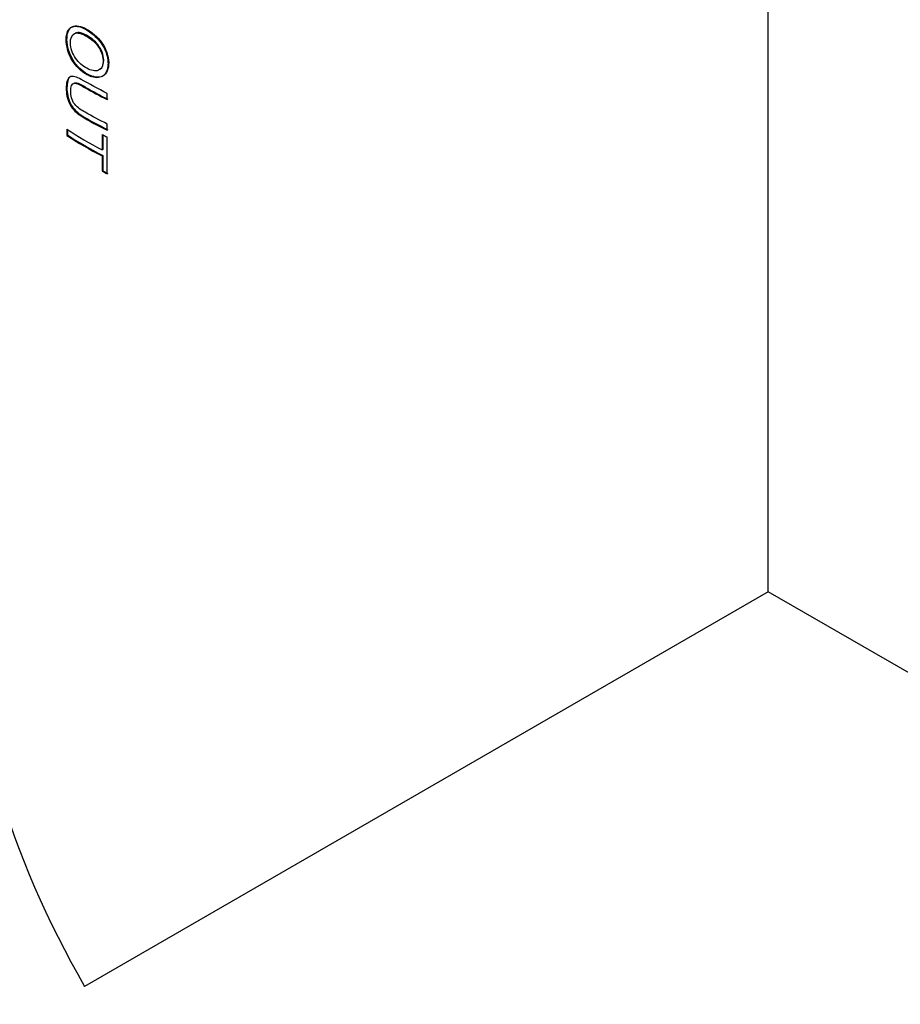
# Paper-space layout 'Invenitec-A4' of a CAD drawing. Header units: millimetres. Extents: x -55 to 247, y -30 to 262.
# Tile 11 of 14: x 199 to 213, y 128 to 144. Entities that reach past the tile are written whole.
import ezdxf

# ---------------------------------------------------------------- set-up
doc = ezdxf.new("R2010")
doc.units = ezdxf.units.MM
doc.layers.add('Default', color=7, linetype='Continuous')
doc.layers.add('FET-15T-15T', color=7, linetype='Continuous')

# ---------------------------------------------------------------- blocks, each defined once
blk = doc.blocks.new('SE')
at = {"layer": 'FET-15T-15T', "color": 7, "linetype": 'Continuous'}
for p, q in [((266.509, 79.568), (266.509, 97.049)), ((255.502, 87.759), (255.502, 87.861)), ((254.829, 87.265), (254.829, 87.163)), ((254.842, 87.257), (254.842, 87.17)), ((255.502, 87.25), (255.502, 87.352)), ((254.842, 87.17), (254.829, 87.163)), ((255.419, 87.179), (255.419, 86.923)), ((255.43, 87.173), (255.43, 86.931)), ((255.502, 86.523), (255.502, 87.137)), ((255.43, 86.931), (255.419, 86.923)), ((255.43, 86.828), (255.419, 86.821)), ((255.419, 86.821), (255.419, 86.565)), ((255.43, 86.828), (255.43, 86.573)), ((255.43, 86.573), (255.419, 86.565)), ((266.509, 79.568), (255.126, 72.997)), ((281.534, 70.893), (266.509, 79.568))]:
    blk.add_line(p, q, dxfattribs=at)
for centre, major_axis, start_param, end_param in [((259.841, 89.804), (-6.667, 0), 0.720171, 0.845588), ((259.841, 89.702), (-6.667, 0), 0.720171, 0.845588), ((259.841, 89.702), (-6.65, 0), 0.720171, 0.845588), ((259.841, 90.06), (-6.668, 0), 0.845588, 0.862234), ((259.841, 89.446), (-6.668, 0), 0.845588, 0.862234), ((259.841, 89.446), (-6.65, 0), 0.845588, 0.862235), ((259.841, 75.719), (4.715, -8.166), 3.926991, 4.712389)]:
    blk.add_ellipse(centre, major_axis=major_axis, ratio=0.57735, start_param=start_param, end_param=end_param, dxfattribs=at)
for points, knots in [([(255.176, 88.182), (255.265, 88.133), (255.359, 88.115), (255.494, 88.187), (255.529, 88.274), (255.524, 88.482), (255.484, 88.603), (255.341, 88.808), (255.245, 88.884), (255.068, 88.984), (254.98, 89.004), (254.859, 88.939), (254.83, 88.855), (254.834, 88.649), (254.868, 88.524), (254.998, 88.311), (255.086, 88.23), (255.176, 88.182)], [0, 0, 0, 0, 0.125, 0.125, 0.25, 0.25, 0.375, 0.375, 0.5, 0.5, 0.625, 0.625, 0.75, 0.75, 0.875, 0.875, 1, 1, 1, 1]), ([(255.163, 88.174), (255.177, 88.167), (255.191, 88.16), (255.204, 88.154), (255.218, 88.148), (255.232, 88.143), (255.245, 88.139), (255.284, 88.126), (255.324, 88.121), (255.359, 88.126), (255.388, 88.129), (255.414, 88.14), (255.436, 88.157), (255.448, 88.166), (255.458, 88.177), (255.468, 88.189), (255.487, 88.214), (255.501, 88.246), (255.508, 88.282), (255.512, 88.301), (255.514, 88.323), (255.515, 88.345), (255.516, 88.369), (255.515, 88.394), (255.512, 88.42), (255.507, 88.46), (255.497, 88.502), (255.482, 88.544), (255.466, 88.587), (255.445, 88.63), (255.419, 88.67), (255.394, 88.71), (255.364, 88.748), (255.332, 88.781), (255.292, 88.824), (255.248, 88.86), (255.205, 88.889), (255.184, 88.904), (255.163, 88.917), (255.141, 88.929), (255.1, 88.952), (255.06, 88.968), (255.022, 88.975), (255.003, 88.979), (254.984, 88.981), (254.967, 88.98), (254.939, 88.979), (254.915, 88.971), (254.894, 88.957), (254.883, 88.949), (254.874, 88.94), (254.865, 88.929), (254.848, 88.907), (254.835, 88.878), (254.828, 88.845), (254.824, 88.827), (254.821, 88.809), (254.82, 88.789), (254.819, 88.769), (254.818, 88.748), (254.82, 88.727), (254.821, 88.706), (254.823, 88.684), (254.827, 88.661), (254.833, 88.621), (254.844, 88.58), (254.859, 88.539), (254.866, 88.518), (254.874, 88.498), (254.884, 88.478), (254.902, 88.438), (254.926, 88.398), (254.952, 88.363), (254.979, 88.326), (255.009, 88.292), (255.041, 88.263), (255.072, 88.234), (255.105, 88.209), (255.138, 88.189), (255.147, 88.184), (255.155, 88.179), (255.163, 88.174)], [0, 0, 0, 0, 0.01904, 0.01904, 0.01904, 0.037922, 0.037922, 0.037922, 0.093835, 0.093835, 0.093835, 0.138892, 0.138892, 0.138892, 0.162917, 0.162917, 0.162917, 0.212462, 0.212462, 0.212462, 0.239698, 0.239698, 0.239698, 0.269653, 0.269653, 0.269653, 0.316393, 0.316393, 0.316393, 0.364064, 0.364064, 0.364064, 0.411732, 0.411732, 0.411732, 0.472462, 0.472462, 0.472462, 0.502217, 0.502217, 0.502217, 0.560263, 0.560263, 0.560263, 0.589422, 0.589422, 0.589422, 0.635178, 0.635178, 0.635178, 0.659042, 0.659042, 0.659042, 0.707406, 0.707406, 0.707406, 0.732537, 0.732537, 0.732537, 0.757645, 0.757645, 0.757645, 0.782793, 0.782793, 0.782793, 0.827357, 0.827357, 0.827357, 0.849303, 0.849303, 0.849303, 0.894179, 0.894179, 0.894179, 0.94143, 0.94143, 0.94143, 0.988404, 0.988404, 0.988404, 1, 1, 1, 1]), ([(255.164, 88.28), (255.232, 88.244), (255.303, 88.224), (255.409, 88.27), (255.437, 88.335), (255.43, 88.493), (255.395, 88.588), (255.281, 88.735), (255.208, 88.785), (255.075, 88.86), (255.008, 88.881), (254.911, 88.839), (254.887, 88.776), (254.892, 88.619), (254.924, 88.524), (255.029, 88.369), (255.097, 88.316), (255.164, 88.28)], [0, 0, 0, 0, 0.125, 0.125, 0.25, 0.25, 0.375, 0.375, 0.5, 0.5, 0.625, 0.625, 0.75, 0.75, 0.875, 0.875, 1, 1, 1, 1]), ([(255.383, 88.263), (255.426, 88.291), (255.448, 88.35), (255.442, 88.5), (255.407, 88.594), (255.294, 88.742), (255.221, 88.792), (255.088, 88.867), (255.021, 88.888), (254.97, 88.866), (254.969, 88.865), (254.967, 88.864)], [0.1376517, 0.1376517, 0.1376517, 0.1376517, 0.25, 0.25, 0.375, 0.375, 0.5, 0.5, 0.625, 0.625, 0.6297052, 0.6297052, 0.6297052, 0.6297052]), ([(255.502, 87.861), (255.351, 87.936), (255.205, 88.021), (254.996, 88.134), (254.924, 88.163), (254.832, 88.106), (254.819, 88.027), (254.819, 87.865), (254.834, 87.769), (254.926, 87.592), (254.998, 87.531), (255.206, 87.399), (255.351, 87.325), (255.502, 87.25)], [0, 0, 0, 0, 0.25, 0.25, 0.375, 0.375, 0.5, 0.5, 0.625, 0.625, 0.75, 0.75, 1, 1, 1, 1]), ([(254.896, 88.144), (254.896, 88.144), (254.895, 88.144), (254.847, 88.118), (254.833, 88.04), (254.831, 87.878), (254.845, 87.782), (254.936, 87.603), (255.008, 87.54), (255.217, 87.406), (255.362, 87.333), (255.514, 87.258)], [0.3736909, 0.3736909, 0.3736909, 0.3736909, 0.375, 0.375, 0.5, 0.5, 0.625, 0.625, 0.75, 0.75, 1, 1, 1, 1]), ([(255.502, 87.352), (255.375, 87.416), (255.251, 87.48), (255.073, 87.584), (255.011, 87.618), (254.91, 87.744), (254.894, 87.831), (254.893, 87.969), (254.913, 88.03), (255.013, 88.032), (255.075, 87.989), (255.253, 87.888), (255.375, 87.821), (255.502, 87.759)], [0, 0, 0, 0, 0.25, 0.25, 0.375, 0.375, 0.5, 0.5, 0.625, 0.625, 0.75, 0.75, 1, 1, 1, 1]), ([(254.95, 88.031), (254.958, 88.036), (254.968, 88.038), (255.029, 88.038), (255.09, 87.995), (255.266, 87.894), (255.388, 87.828), (255.514, 87.766)], [0.5989149, 0.5989149, 0.5989149, 0.5989149, 0.625, 0.625, 0.75, 0.75, 1, 1, 1, 1])]:
    blk.add_open_spline(points, degree=3, knots=knots, dxfattribs=at)

psp = doc.layouts.new('Invenitec-A4')

# ---------------------------------------------------------------- block references
at = {"layer": 'Default'}
psp.add_blockref('SE', (-55.4056, 55.3016), dxfattribs=at)

doc.saveas('drawing.dxf')
